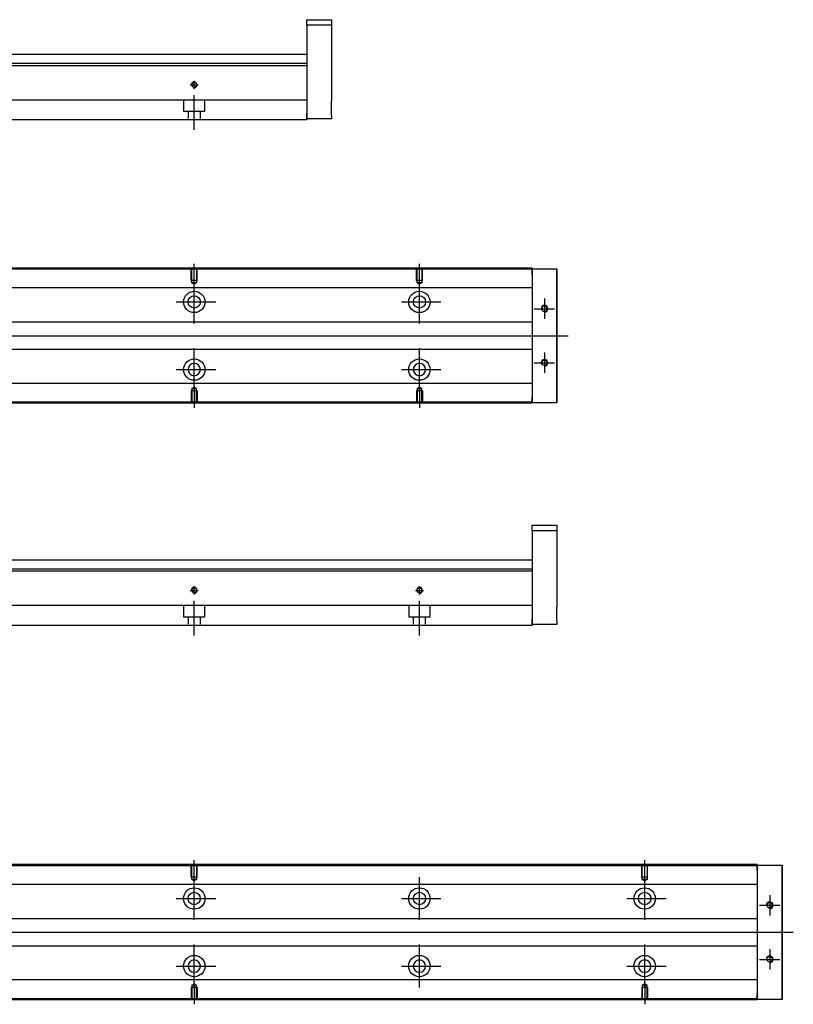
# Model space of a CAD drawing. Header units: millimetres. Extents: x -212 to 3135, y -1694 to 860.
# Tile 25 of 33: x 1177 to 1520, y -1300 to -863. Entities that reach past the tile are written whole.
import ezdxf
from ezdxf.lldxf.tags import DXFTag

# ---------------------------------------------------------------- set-up
doc = ezdxf.new("R2010")
doc.units = ezdxf.units.MM
doc.layers.get('0').update_dxf_attribs({"linetype": 'CONTINUOUS'})
doc.layers.add('2', color=7, linetype='CONTINUOUS')
tags = doc.linetypes.add('DASHED', pattern=[25.72, 12.86, -12.86]).pattern_tags.tags
tags[6:7] = [DXFTag(74, 4), DXFTag(75, 0), DXFTag(340, '0'), DXFTag(46, 0.0), DXFTag(50, 0.0), DXFTag(44, 0.0), DXFTag(45, 0.0)]
tags[4:5] = [DXFTag(74, 4), DXFTag(75, 0), DXFTag(340, '0'), DXFTag(46, 0.0), DXFTag(50, 0.0), DXFTag(44, 0.0), DXFTag(45, 0.0)]

msp = doc.modelspace()

# ---------------------------------------------------------------- linework, layer by layer
at = {"linetype": 'Continuous'}
for p, q in [((1404.43, -973.65), (1086.43, -973.65)), ((1404.43, -973.15), (1086.56, -973.15)), ((1404.43, -973.15), (1404.43, -973.44)), ((1404.43, -975.94), (1404.43, -973.44)), ((1404.43, -973.44), (1415.43, -973.44)), ((1415.43, -973.44), (1415.43, -975.94)), ((1415.43, -973.44), (1415.43, -973.44)), ((1415.43, -973.44), (1415.43, -973.44)), ((1415.43, -973.44), (1415.43, -977.26)), ((1415.43, -977.26), (1415.43, -973.44)), ((1415.43, -973.44), (1415.43, -977.26)), ((1404.43, -975.94), (1404.43, -1030.44)), ((1415.43, -975.94), (1415.43, -974.44)), ((1415.43, -977.26), (1415.43, -974.44)), ((1415.43, -975.94), (1415.43, -1030.44)), ((1415.43, -1030.44), (1415.43, -975.94)), ((1404.43, -981.97), (1137.22, -981.97)), ((1404.43, -997.19), (1139.72, -997.19)), ((1139.72, -1009.19), (1404.43, -1009.19)), ((1404.43, -1024.32), (1137.22, -1024.32)), ((1404.43, -1032.94), (1404.43, -1030.44)), ((1415.43, -1029.13), (1415.43, -1032.94)), ((1415.43, -1031.94), (1415.43, -1029.13)), ((1415.43, -1029.13), (1415.43, -1032.94)), ((1415.43, -1032.94), (1415.43, -1029.13)), ((1415.43, -1031.94), (1415.43, -1030.44)), ((1415.43, -1030.44), (1415.43, -1032.94)), ((1404.43, -1033.15), (1071.18, -1033.15)), ((1404.43, -1032.65), (1071.31, -1032.65)), ((1404.43, -1032.94), (1404.43, -1033.15)), ((1415.43, -1032.94), (1404.43, -1032.94)), ((1415.43, -1032.94), (1415.43, -1032.94)), ((1415.43, -1032.94), (1415.43, -1032.94)), ((1504.43, -1238.36), (1086.43, -1238.36)), ((1504.43, -1237.86), (1086.56, -1237.86)), ((1504.43, -1237.86), (1504.43, -1238.16)), ((1504.43, -1240.66), (1504.43, -1238.16)), ((1504.43, -1238.16), (1515.43, -1238.16)), ((1504.43, -1240.66), (1504.43, -1295.16)), ((1515.43, -1238.16), (1515.43, -1240.66)), ((1515.43, -1238.16), (1515.43, -1238.16)), ((1515.43, -1238.16), (1515.43, -1238.16)), ((1515.43, -1238.16), (1515.43, -1241.97)), ((1515.43, -1241.97), (1515.43, -1238.16)), ((1515.43, -1238.16), (1515.43, -1241.97)), ((1515.43, -1240.66), (1515.43, -1239.16)), ((1515.43, -1241.97), (1515.43, -1239.16)), ((1515.43, -1240.66), (1515.43, -1295.16)), ((1515.43, -1295.16), (1515.43, -1240.66)), ((1504.43, -1246.68), (1137.22, -1246.68)), ((1504.43, -1261.91), (1139.72, -1261.91)), ((1139.72, -1273.91), (1504.43, -1273.91)), ((1504.43, -1289.03), (1137.22, -1289.03)), ((1504.43, -1297.36), (1071.31, -1297.36)), ((1504.43, -1297.66), (1504.43, -1295.16)), ((1515.43, -1293.84), (1515.43, -1297.66)), ((1515.43, -1296.65), (1515.43, -1293.84)), ((1515.43, -1293.84), (1515.43, -1297.66)), ((1515.43, -1297.66), (1515.43, -1293.84)), ((1515.43, -1296.65), (1515.43, -1295.16)), ((1515.43, -1295.16), (1515.43, -1297.66)), ((1504.43, -1297.86), (1071.18, -1297.86)), ((1504.43, -1297.66), (1504.43, -1297.86)), ((1515.43, -1297.66), (1504.43, -1297.66)), ((1515.43, -1297.66), (1515.43, -1297.66)), ((1515.43, -1297.66), (1515.43, -1297.66))]:
    msp.add_line(p, q, dxfattribs=at)
at = {"linetype": 'DASHED', "ltscale": 0.1}
for p, q in [((1253.13, -978.74), (1253.13, -973.74)), ((1253.35, -979.74), (1253.35, -973.74)), ((1255.5, -973.74), (1255.5, -979.74)), ((1255.73, -978.74), (1255.73, -973.74)), ((1353.13, -978.74), (1353.13, -973.74)), ((1353.35, -979.74), (1353.35, -973.74)), ((1355.5, -973.74), (1355.5, -979.74)), ((1355.73, -978.74), (1355.73, -973.74)), ((1255.73, -978.74), (1253.13, -978.74)), ((1255.5, -979.74), (1253.35, -979.74)), ((1253.35, -979.74), (1254.43, -980.36)), ((1255.5, -979.74), (1254.43, -980.36)), ((1355.73, -978.74), (1353.13, -978.74)), ((1355.5, -979.74), (1353.35, -979.74)), ((1353.35, -979.74), (1354.43, -980.36)), ((1355.5, -979.74), (1354.43, -980.36)), ((1253.35, -1026.65), (1254.43, -1026.02)), ((1253.35, -1026.65), (1253.35, -1032.65)), ((1255.5, -1026.65), (1253.35, -1026.65)), ((1255.5, -1026.65), (1254.43, -1026.02)), ((1255.5, -1032.65), (1255.5, -1026.65)), ((1353.35, -1026.65), (1354.43, -1026.02)), ((1353.35, -1026.65), (1353.35, -1032.65)), ((1355.5, -1026.65), (1353.35, -1026.65)), ((1355.5, -1026.65), (1354.43, -1026.02)), ((1355.5, -1032.65), (1355.5, -1026.65)), ((1255.73, -1027.65), (1253.13, -1027.65)), ((1253.13, -1027.65), (1253.13, -1032.65)), ((1255.73, -1027.65), (1255.73, -1032.65)), ((1355.73, -1027.65), (1353.13, -1027.65)), ((1353.13, -1027.65), (1353.13, -1032.65)), ((1355.73, -1027.65), (1355.73, -1032.65)), ((1253.13, -1243.45), (1253.13, -1238.45)), ((1253.35, -1244.45), (1253.35, -1238.45)), ((1255.5, -1238.45), (1255.5, -1244.45)), ((1255.73, -1243.45), (1255.73, -1238.45)), ((1453.13, -1243.45), (1453.13, -1238.45)), ((1453.35, -1244.45), (1453.35, -1238.45)), ((1455.5, -1238.45), (1455.5, -1244.45)), ((1455.73, -1243.45), (1455.73, -1238.45)), ((1255.73, -1243.45), (1253.13, -1243.45)), ((1255.5, -1244.45), (1253.35, -1244.45)), ((1253.35, -1244.45), (1254.43, -1245.07)), ((1255.5, -1244.45), (1254.43, -1245.07)), ((1455.73, -1243.45), (1453.13, -1243.45)), ((1455.5, -1244.45), (1453.35, -1244.45)), ((1453.35, -1244.45), (1454.43, -1245.07)), ((1455.5, -1244.45), (1454.43, -1245.07)), ((1255.73, -1292.36), (1253.13, -1292.36)), ((1253.13, -1292.36), (1253.13, -1297.36)), ((1253.35, -1291.36), (1254.43, -1290.74)), ((1253.35, -1291.36), (1253.35, -1297.36)), ((1255.5, -1291.36), (1253.35, -1291.36)), ((1255.5, -1291.36), (1254.43, -1290.74)), ((1255.5, -1297.36), (1255.5, -1291.36)), ((1255.73, -1292.36), (1255.73, -1297.36)), ((1455.73, -1292.36), (1453.13, -1292.36)), ((1453.13, -1292.36), (1453.13, -1297.36)), ((1453.35, -1291.36), (1454.43, -1290.74)), ((1453.35, -1291.36), (1453.35, -1297.36)), ((1455.5, -1291.36), (1453.35, -1291.36)), ((1455.5, -1291.36), (1454.43, -1290.74)), ((1455.5, -1297.36), (1455.5, -1291.36)), ((1455.73, -1292.36), (1455.73, -1297.36))]:
    msp.add_line(p, q, dxfattribs=at)
for p, q in [((1254.43, -980.36), (1254.43, -971.24)), ((1354.43, -980.36), (1354.43, -971.24)), ((1254.43, -997.72), (1254.43, -978.67)), ((1354.43, -997.72), (1354.43, -978.67)), ((1409.93, -986.69), (1409.93, -995.69)), ((1246.48, -988.19), (1263.95, -988.19)), ((1346.48, -988.19), (1363.95, -988.19)), ((1405.43, -991.19), (1414.43, -991.19)), ((1078.86, -1003.19), (1420.43, -1003.19)), ((1254.43, -1027.72), (1254.43, -1008.67)), ((1354.43, -1027.72), (1354.43, -1008.67)), ((1409.93, -1010.69), (1409.93, -1019.69)), ((1405.43, -1015.19), (1414.43, -1015.19)), ((1246.48, -1018.19), (1263.95, -1018.19)), ((1346.48, -1018.19), (1363.95, -1018.19)), ((1254.43, -1026.02), (1254.43, -1035.15)), ((1354.43, -1026.02), (1354.43, -1035.15)), ((1254.43, -1245.07), (1254.43, -1235.95)), ((1454.43, -1245.07), (1454.43, -1235.95)), ((1254.43, -1262.43), (1254.43, -1243.38)), ((1354.43, -1262.43), (1354.43, -1243.38)), ((1454.43, -1262.43), (1454.43, -1243.38)), ((1246.48, -1252.91), (1263.95, -1252.91)), ((1346.48, -1252.91), (1363.95, -1252.91)), ((1446.48, -1252.91), (1463.95, -1252.91)), ((1509.93, -1251.4), (1509.93, -1260.4)), ((1505.43, -1255.9), (1514.43, -1255.9)), ((1078.86, -1267.91), (1520.43, -1267.91)), ((1254.43, -1292.43), (1254.43, -1273.38)), ((1354.43, -1292.43), (1354.43, -1273.38)), ((1454.43, -1292.43), (1454.43, -1273.38)), ((1509.93, -1275.4), (1509.93, -1284.4)), ((1505.43, -1279.9), (1514.43, -1279.9)), ((1246.48, -1282.91), (1263.95, -1282.91)), ((1346.48, -1282.91), (1363.95, -1282.91)), ((1446.48, -1282.91), (1463.95, -1282.91)), ((1254.43, -1290.74), (1254.43, -1299.86)), ((1454.43, -1290.74), (1454.43, -1299.86))]:
    msp.add_line(p, q)
at = {"linetype": 'DASHED'}
for p, q in [((1404.43, -973.44), (1404.43, -973.65)), ((1404.43, -973.44), (1404.43, -975.94)), ((1404.43, -973.65), (1404.43, -974.65)), ((1404.43, -974.65), (1404.43, -980.97)), ((1404.43, -980.97), (1404.43, -981.97)), ((1404.43, -981.97), (1404.43, -983.51)), ((1404.43, -983.51), (1404.43, -987.07)), ((1404.43, -987.07), (1404.43, -988.99)), ((1404.43, -988.99), (1404.43, -992.69)), ((1404.43, -1013.69), (1404.43, -1017.3)), ((1404.43, -1017.3), (1404.43, -1019.22)), ((1404.43, -1019.22), (1404.43, -1022.78)), ((1404.43, -1022.78), (1404.43, -1024.32)), ((1404.43, -1024.32), (1404.43, -1025.32)), ((1404.43, -1025.32), (1404.43, -1031.65)), ((1404.43, -1030.44), (1404.43, -1032.94)), ((1404.43, -1031.65), (1404.43, -1032.65)), ((1404.43, -1032.65), (1404.43, -1032.94)), ((1504.43, -1238.16), (1504.43, -1238.36)), ((1504.43, -1238.16), (1504.43, -1240.66)), ((1504.43, -1238.36), (1504.43, -1239.36)), ((1504.43, -1239.36), (1504.43, -1245.68)), ((1504.43, -1245.68), (1504.43, -1246.68)), ((1504.43, -1246.68), (1504.43, -1248.23)), ((1504.43, -1248.23), (1504.43, -1251.79)), ((1504.43, -1251.79), (1504.43, -1253.7)), ((1504.43, -1253.7), (1504.43, -1257.41)), ((1504.43, -1278.4), (1504.43, -1282.01)), ((1504.43, -1282.01), (1504.43, -1283.93)), ((1504.43, -1283.93), (1504.43, -1287.49)), ((1504.43, -1287.49), (1504.43, -1289.03)), ((1504.43, -1289.03), (1504.43, -1290.03)), ((1504.43, -1290.03), (1504.43, -1296.36)), ((1504.43, -1295.16), (1504.43, -1297.66)), ((1504.43, -1296.36), (1504.43, -1297.36)), ((1504.43, -1297.36), (1504.43, -1297.66))]:
    msp.add_line(p, q, dxfattribs=at)
at = {"linetype": 'Continuous'}
for centre, radius in [((1254.43, -988.19), 4.75), ((1254.43, -988.19), 2.75), ((1354.43, -988.19), 4.75), ((1354.43, -988.19), 2.75), ((1254.43, -1018.19), 4.75), ((1354.43, -1018.19), 4.75), ((1409.93, -1015.19), 1.22), ((1254.43, -1252.91), 4.75), ((1354.43, -1252.91), 4.75), ((1454.43, -1252.91), 4.75), ((1254.43, -1252.91), 2.75), ((1354.43, -1252.91), 2.75), ((1454.43, -1252.91), 2.75), ((1254.43, -1282.91), 4.75), ((1354.43, -1282.91), 4.75), ((1454.43, -1282.91), 4.75), ((1509.93, -1279.9), 1.22)]:
    msp.add_circle(centre, radius, dxfattribs=at)
at = {"linetype": 'Continuous', "extrusion": (0, 0, -1)}
for centre, radius in [((-1409.93, -991.19), 1.22), ((-1254.43, -1018.19), 2.75), ((-1354.43, -1018.19), 2.75), ((-1509.93, -1255.9), 1.22), ((-1254.43, -1282.91), 2.75), ((-1354.43, -1282.91), 2.75), ((-1454.43, -1282.91), 2.75)]:
    msp.add_circle(centre, radius, dxfattribs=at)
for centre in [(1409.93, -991.19), (1409.93, -1015.19), (1509.93, -1255.9), (1509.93, -1279.9)]:
    msp.add_arc(centre, 1.5, 270, 180)
at = {"linetype": 'Continuous', "extrusion": (-9.4296e-11, 2e-16, -1)}
for points in [[(1415.43, -977.26), (1415.43, -977.44), (1415.43, -977.62), (1415.43, -977.97), (1415.43, -978.15), (1415.43, -978.49), (1415.43, -978.65), (1415.43, -978.97), (1415.43, -979.12), (1415.43, -979.4), (1415.43, -979.54), (1415.43, -979.78), (1415.43, -979.89), (1415.43, -980.09), (1415.43, -980.17), (1415.43, -980.31), (1415.43, -980.37), (1415.43, -980.46), (1415.43, -980.48), (1415.43, -980.51), (1415.43, -980.51), (1415.43, -980.48), (1415.43, -980.45), (1415.43, -980.35), (1415.43, -980.29), (1415.43, -980.14), (1415.43, -980.06), (1415.43, -979.86), (1415.43, -979.74), (1415.43, -979.5), (1415.43, -979.36), (1415.43, -979.07), (1415.43, -978.92), (1415.43, -978.6), (1415.43, -978.44), (1415.43, -978.26), (1415.43, -977.94), (1415.43, -977.6), (1415.43, -977.26)], [(1515.43, -1241.97), (1515.43, -1242.15), (1515.43, -1242.33), (1515.43, -1242.68), (1515.43, -1242.86), (1515.43, -1243.2), (1515.43, -1243.37), (1515.43, -1243.68), (1515.43, -1243.83), (1515.43, -1244.12), (1515.43, -1244.25), (1515.43, -1244.49), (1515.43, -1244.6), (1515.43, -1244.8), (1515.43, -1244.88), (1515.43, -1245.02), (1515.43, -1245.08), (1515.43, -1245.17), (1515.43, -1245.2), (1515.43, -1245.22), (1515.43, -1245.22), (1515.43, -1245.19), (1515.43, -1245.16), (1515.43, -1245.07), (1515.43, -1245), (1515.43, -1244.86), (1515.43, -1244.77), (1515.43, -1244.57), (1515.43, -1244.45), (1515.43, -1244.21), (1515.43, -1244.07), (1515.43, -1243.79), (1515.43, -1243.63), (1515.43, -1243.31), (1515.43, -1243.15), (1515.43, -1242.98), (1515.43, -1242.65), (1515.43, -1242.31), (1515.43, -1241.97)]]:
    msp.add_open_spline(points, degree=3, knots=[0, 0, 0, 0, 0.052893, 0.052893, 0.105785, 0.105785, 0.158678, 0.158678, 0.211571, 0.211571, 0.264464, 0.264464, 0.317356, 0.317356, 0.370249, 0.370249, 0.423142, 0.423142, 0.476034, 0.476034, 0.528927, 0.528927, 0.58182, 0.58182, 0.634712, 0.634712, 0.687605, 0.687605, 0.740498, 0.740498, 0.793391, 0.793391, 0.846283, 0.846283, 0.899176, 0.899176, 0.899176, 1, 1, 1, 1], dxfattribs=at)
at = {"linetype": 'Continuous'}
for points, knots in [([(1415.43, -977.26), (1415.43, -977.44), (1415.43, -977.62), (1415.43, -977.97), (1415.43, -978.15), (1415.43, -978.49), (1415.43, -978.65), (1415.43, -978.97), (1415.43, -979.12), (1415.43, -979.4), (1415.43, -979.54), (1415.43, -979.78), (1415.43, -979.89), (1415.43, -980.09), (1415.43, -980.17), (1415.43, -980.31), (1415.43, -980.37), (1415.43, -980.46), (1415.43, -980.48), (1415.43, -980.51), (1415.43, -980.51), (1415.43, -980.48), (1415.43, -980.45), (1415.43, -980.35), (1415.43, -980.29), (1415.43, -980.14), (1415.43, -980.06), (1415.43, -979.86), (1415.43, -979.74), (1415.43, -979.5), (1415.43, -979.36), (1415.43, -979.07), (1415.43, -978.92), (1415.43, -978.6), (1415.43, -978.44), (1415.43, -978.26), (1415.43, -977.94), (1415.43, -977.6), (1415.43, -977.26)], [0, 0, 0, 0, 0.052893, 0.052893, 0.105785, 0.105785, 0.158678, 0.158678, 0.211571, 0.211571, 0.264464, 0.264464, 0.317356, 0.317356, 0.370249, 0.370249, 0.423142, 0.423142, 0.476034, 0.476034, 0.528927, 0.528927, 0.58182, 0.58182, 0.634712, 0.634712, 0.687605, 0.687605, 0.740498, 0.740498, 0.793391, 0.793391, 0.846283, 0.846283, 0.899176, 0.899176, 0.899176, 1, 1, 1, 1]), ([(1415.43, -1025.88), (1415.43, -1025.88), (1415.43, -1025.88), (1415.43, -1025.91), (1415.43, -1025.94), (1415.43, -1026.03), (1415.43, -1026.09), (1415.43, -1026.24), (1415.43, -1026.33), (1415.43, -1026.53), (1415.43, -1026.64), (1415.43, -1026.89), (1415.43, -1027.03), (1415.43, -1027.31), (1415.43, -1027.47), (1415.43, -1027.78), (1415.43, -1027.95), (1415.43, -1028.28), (1415.43, -1028.45), (1415.43, -1028.78), (1415.43, -1028.96), (1415.43, -1029.13)], [0, 0, 0, 0, 0.058411, 0.058411, 0.164275, 0.164275, 0.270139, 0.270139, 0.376003, 0.376003, 0.481867, 0.481867, 0.587731, 0.587731, 0.693595, 0.693595, 0.799459, 0.799459, 0.898473, 0.898473, 1, 1, 1, 1]), ([(1515.43, -1241.97), (1515.43, -1242.15), (1515.43, -1242.33), (1515.43, -1242.68), (1515.43, -1242.86), (1515.43, -1243.2), (1515.43, -1243.37), (1515.43, -1243.68), (1515.43, -1243.83), (1515.43, -1244.12), (1515.43, -1244.25), (1515.43, -1244.49), (1515.43, -1244.6), (1515.43, -1244.8), (1515.43, -1244.88), (1515.43, -1245.02), (1515.43, -1245.08), (1515.43, -1245.17), (1515.43, -1245.2), (1515.43, -1245.22), (1515.43, -1245.22), (1515.43, -1245.19), (1515.43, -1245.16), (1515.43, -1245.07), (1515.43, -1245), (1515.43, -1244.86), (1515.43, -1244.77), (1515.43, -1244.57), (1515.43, -1244.45), (1515.43, -1244.21), (1515.43, -1244.07), (1515.43, -1243.79), (1515.43, -1243.63), (1515.43, -1243.31), (1515.43, -1243.15), (1515.43, -1242.98), (1515.43, -1242.65), (1515.43, -1242.31), (1515.43, -1241.97)], [0, 0, 0, 0, 0.052893, 0.052893, 0.105785, 0.105785, 0.158678, 0.158678, 0.211571, 0.211571, 0.264464, 0.264464, 0.317356, 0.317356, 0.370249, 0.370249, 0.423142, 0.423142, 0.476034, 0.476034, 0.528927, 0.528927, 0.58182, 0.58182, 0.634712, 0.634712, 0.687605, 0.687605, 0.740498, 0.740498, 0.793391, 0.793391, 0.846283, 0.846283, 0.899176, 0.899176, 0.899176, 1, 1, 1, 1]), ([(1515.43, -1290.59), (1515.43, -1290.59), (1515.43, -1290.6), (1515.43, -1290.62), (1515.43, -1290.65), (1515.43, -1290.75), (1515.43, -1290.81), (1515.43, -1290.95), (1515.43, -1291.04), (1515.43, -1291.24), (1515.43, -1291.36), (1515.43, -1291.6), (1515.43, -1291.74), (1515.43, -1292.02), (1515.43, -1292.18), (1515.43, -1292.5), (1515.43, -1292.66), (1515.43, -1292.99), (1515.43, -1293.16), (1515.43, -1293.5), (1515.43, -1293.67), (1515.43, -1293.84)], [0, 0, 0, 0, 0.058411, 0.058411, 0.164275, 0.164275, 0.270139, 0.270139, 0.376003, 0.376003, 0.481867, 0.481867, 0.587731, 0.587731, 0.693595, 0.693595, 0.799459, 0.799459, 0.898473, 0.898473, 1, 1, 1, 1])]:
    msp.add_open_spline(points, degree=3, knots=knots, dxfattribs=at)
at = {"linetype": 'Continuous', "extrusion": (-1.26256e-11, 1e-16, -1)}
for points in [[(1415.43, -1029.13), (1415.43, -1028.95), (1415.43, -1028.77), (1415.43, -1028.41), (1415.43, -1028.24), (1415.43, -1027.9), (1415.43, -1027.73), (1415.43, -1027.42), (1415.43, -1027.27), (1415.43, -1026.98), (1415.43, -1026.85), (1415.43, -1026.61), (1415.43, -1026.5), (1415.43, -1026.3), (1415.43, -1026.22), (1415.43, -1026.07), (1415.43, -1026.02), (1415.43, -1025.93), (1415.43, -1025.9), (1415.43, -1025.88), (1415.43, -1025.88), (1415.43, -1025.91), (1415.43, -1025.94), (1415.43, -1026.03), (1415.43, -1026.09), (1415.43, -1026.24), (1415.43, -1026.33), (1415.43, -1026.53), (1415.43, -1026.64), (1415.43, -1026.89), (1415.43, -1027.03), (1415.43, -1027.31), (1415.43, -1027.47), (1415.43, -1027.78), (1415.43, -1027.95), (1415.43, -1028.28), (1415.43, -1028.45), (1415.43, -1028.78), (1415.43, -1028.96), (1415.43, -1029.13)], [(1515.43, -1293.84), (1515.43, -1293.66), (1515.43, -1293.48), (1515.43, -1293.13), (1515.43, -1292.95), (1515.43, -1292.61), (1515.43, -1292.44), (1515.43, -1292.13), (1515.43, -1291.98), (1515.43, -1291.69), (1515.43, -1291.56), (1515.43, -1291.32), (1515.43, -1291.21), (1515.43, -1291.01), (1515.43, -1290.93), (1515.43, -1290.79), (1515.43, -1290.73), (1515.43, -1290.64), (1515.43, -1290.61), (1515.43, -1290.59), (1515.43, -1290.59), (1515.43, -1290.62), (1515.43, -1290.65), (1515.43, -1290.75), (1515.43, -1290.81), (1515.43, -1290.95), (1515.43, -1291.04), (1515.43, -1291.24), (1515.43, -1291.36), (1515.43, -1291.6), (1515.43, -1291.74), (1515.43, -1292.02), (1515.43, -1292.18), (1515.43, -1292.5), (1515.43, -1292.66), (1515.43, -1292.99), (1515.43, -1293.16), (1515.43, -1293.5), (1515.43, -1293.67), (1515.43, -1293.84)]]:
    msp.add_open_spline(points, degree=3, knots=[0, 0, 0, 0, 0.052926, 0.052926, 0.105852, 0.105852, 0.158778, 0.158778, 0.211704, 0.211704, 0.26463, 0.26463, 0.317556, 0.317556, 0.370482, 0.370482, 0.423408, 0.423408, 0.476333, 0.476333, 0.529259, 0.529259, 0.582185, 0.582185, 0.635111, 0.635111, 0.688037, 0.688037, 0.740963, 0.740963, 0.793889, 0.793889, 0.846815, 0.846815, 0.899741, 0.899741, 0.949242, 0.949242, 1, 1, 1, 1], dxfattribs=at)
at = {"linetype": 'Continuous', "extrusion": (1.01477e-11, 0, -1)}
for points in [[(1415.43, -1029.13), (1415.43, -1028.95), (1415.43, -1028.77), (1415.43, -1028.41), (1415.43, -1028.24), (1415.43, -1027.9), (1415.43, -1027.73), (1415.43, -1027.42), (1415.43, -1027.27), (1415.43, -1026.98), (1415.43, -1026.85), (1415.43, -1026.61), (1415.43, -1026.5), (1415.43, -1026.3), (1415.43, -1026.22), (1415.43, -1026.07), (1415.43, -1026.02), (1415.43, -1025.93), (1415.43, -1025.9), (1415.43, -1025.89)], [(1515.43, -1293.84), (1515.43, -1293.66), (1515.43, -1293.48), (1515.43, -1293.13), (1515.43, -1292.95), (1515.43, -1292.61), (1515.43, -1292.44), (1515.43, -1292.13), (1515.43, -1291.98), (1515.43, -1291.69), (1515.43, -1291.56), (1515.43, -1291.32), (1515.43, -1291.21), (1515.43, -1291.01), (1515.43, -1290.93), (1515.43, -1290.79), (1515.43, -1290.73), (1515.43, -1290.64), (1515.43, -1290.61), (1515.43, -1290.6)]]:
    msp.add_open_spline(points, degree=3, knots=[0, 0, 0, 0, 0.111112, 0.111112, 0.222224, 0.222224, 0.333337, 0.333337, 0.444449, 0.444449, 0.555561, 0.555561, 0.666673, 0.666673, 0.777785, 0.777785, 0.888898, 0.888898, 1, 1, 1, 1], dxfattribs=at)
at = {"layer": '2', "linetype": 'Continuous'}
for p, q in [((1304.43, -862.94), (1315.43, -862.94)), ((1304.43, -865.44), (1304.43, -862.94)), ((1315.43, -862.94), (1315.43, -865.44)), ((1315.43, -865.44), (1304.43, -865.44)), ((1304.43, -865.44), (1304.43, -904.44)), ((1315.43, -865.44), (1315.43, -883.44)), ((1304.43, -882.39), (1103.67, -882.39)), ((1304.43, -878.44), (1140.08, -878.44)), ((1304.43, -883.39), (1004.43, -883.39)), ((1304.43, -883.39), (1304.43, -898.09)), ((1315.43, -889.94), (1315.43, -898.94)), ((1304.43, -898.59), (1099.52, -898.59)), ((1304.43, -898.09), (1304.43, -898.59)), ((1304.43, -898.59), (1304.43, -905.39)), ((1304.43, -907.39), (1097.26, -907.39)), ((1304.43, -906.94), (1304.43, -904.44)), ((1304.43, -905.39), (1304.43, -907.39)), ((1315.43, -906.94), (1304.43, -906.94)), ((1315.43, -905.44), (1315.43, -906.94)), ((1404.43, -1087.26), (1415.43, -1087.26)), ((1404.43, -1089.76), (1404.43, -1087.26)), ((1415.43, -1087.26), (1415.43, -1089.76)), ((1415.43, -1089.76), (1404.43, -1089.76)), ((1404.43, -1089.76), (1404.43, -1128.76)), ((1415.43, -1089.76), (1415.43, -1107.76)), ((1404.43, -1102.76), (1140.08, -1102.76)), ((1404.43, -1107.71), (1004.43, -1107.71)), ((1404.43, -1106.71), (1103.67, -1106.71)), ((1404.43, -1107.71), (1404.43, -1122.41)), ((1415.43, -1114.26), (1415.43, -1123.26)), ((1404.43, -1122.41), (1404.43, -1122.91)), ((1404.43, -1122.91), (1099.52, -1122.91)), ((1404.43, -1122.91), (1404.43, -1129.71)), ((1404.43, -1131.26), (1404.43, -1128.76)), ((1404.43, -1129.71), (1404.43, -1131.71)), ((1415.43, -1131.26), (1404.43, -1131.26)), ((1415.43, -1129.76), (1415.43, -1131.26)), ((1404.43, -1131.71), (1097.26, -1131.71))]:
    msp.add_line(p, q, dxfattribs=at)
at = {"layer": '2', "linetype": 'DASHED'}
for p, q in [((1304.43, -882.39), (1304.43, -883.39)), ((1404.43, -1106.71), (1404.43, -1107.71))]:
    msp.add_line(p, q, dxfattribs=at)
at = {"layer": '2', "ltscale": 0.5}
for p, q in [((1254.43, -893.71), (1254.43, -890.04)), ((1252.63, -891.84), (1256.23, -891.84)), ((1254.43, -911.84), (1254.43, -896.48)), ((1252.63, -1116.16), (1256.23, -1116.16)), ((1254.43, -1118.02), (1254.43, -1114.36)), ((1352.63, -1116.16), (1356.23, -1116.16)), ((1354.43, -1118.02), (1354.43, -1114.36)), ((1254.43, -1136.16), (1254.43, -1120.8)), ((1354.43, -1136.16), (1354.43, -1120.8))]:
    msp.add_line(p, q, dxfattribs=at)
at = {"layer": '2', "linetype": 'DASHED', "ltscale": 0.1}
for p, q in [((1249.68, -898.59), (1249.68, -903.54)), ((1259.18, -903.54), (1259.18, -898.59)), ((1249.68, -903.54), (1259.18, -903.54)), ((1251.68, -903.54), (1251.68, -906.84)), ((1257.18, -906.84), (1257.18, -903.54)), ((1249.68, -1122.91), (1249.68, -1127.86)), ((1259.18, -1127.86), (1259.18, -1122.91)), ((1349.68, -1122.91), (1349.68, -1127.86)), ((1359.18, -1127.86), (1359.18, -1122.91)), ((1249.68, -1127.86), (1259.18, -1127.86)), ((1251.68, -1127.86), (1251.68, -1131.16)), ((1257.18, -1131.16), (1257.18, -1127.86)), ((1349.68, -1127.86), (1359.18, -1127.86)), ((1351.68, -1127.86), (1351.68, -1131.16)), ((1357.18, -1131.16), (1357.18, -1127.86))]:
    msp.add_line(p, q, dxfattribs=at)
at = {"layer": '2', "linetype": 'Continuous'}
for centre in [(1254.43, -891.84), (1254.43, -1116.16), (1354.43, -1116.16)]:
    msp.add_circle(centre, 1.07, dxfattribs=at)
at = {"layer": '2'}
for centre in [(1254.43, -891.84), (1254.43, -1116.16), (1354.43, -1116.16)]:
    msp.add_arc(centre, 1.3, 270, 180, dxfattribs=at)
at = {"layer": '2', "linetype": 'Continuous'}
for points in [[(1315.43, -883.44), (1315.43, -883.44), (1315.43, -883.45), (1315.43, -883.51), (1315.43, -883.56), (1315.43, -883.68), (1315.43, -883.75), (1315.43, -883.92), (1315.43, -884.02), (1315.43, -884.24), (1315.43, -884.37), (1315.43, -884.63), (1315.43, -884.77), (1315.43, -885.08), (1315.43, -885.24), (1315.43, -885.57), (1315.43, -885.74), (1315.43, -886.09), (1315.43, -886.27), (1315.43, -886.63), (1315.43, -886.81), (1315.43, -887.17), (1315.43, -887.34), (1315.43, -887.69), (1315.43, -887.86), (1315.43, -888.19), (1315.43, -888.35), (1315.43, -888.65), (1315.43, -888.79), (1315.43, -889.05), (1315.43, -889.17), (1315.43, -889.39), (1315.43, -889.49), (1315.43, -889.65), (1315.43, -889.72), (1315.43, -889.83), (1315.43, -889.87), (1315.43, -889.92), (1315.43, -889.94), (1315.43, -889.94)], [(1315.43, -905.44), (1315.43, -905.44), (1315.43, -905.42), (1315.43, -905.36), (1315.43, -905.32), (1315.43, -905.2), (1315.43, -905.13), (1315.43, -904.96), (1315.43, -904.86), (1315.43, -904.63), (1315.43, -904.51), (1315.43, -904.25), (1315.43, -904.1), (1315.43, -903.8), (1315.43, -903.64), (1315.43, -903.31), (1315.43, -903.14), (1315.43, -902.79), (1315.43, -902.61), (1315.43, -902.25), (1315.43, -902.07), (1315.43, -901.71), (1315.43, -901.53), (1315.43, -901.18), (1315.43, -901.01), (1315.43, -900.69), (1315.43, -900.53), (1315.43, -900.23), (1315.43, -900.09), (1315.43, -899.83), (1315.43, -899.7), (1315.43, -899.49), (1315.43, -899.39), (1315.43, -899.22), (1315.43, -899.15), (1315.43, -899.05), (1315.43, -899.01), (1315.43, -898.95), (1315.43, -898.94), (1315.43, -898.94)], [(1415.43, -1107.76), (1415.43, -1107.76), (1415.43, -1107.77), (1415.43, -1107.83), (1415.43, -1107.88), (1415.43, -1107.99), (1415.43, -1108.07), (1415.43, -1108.24), (1415.43, -1108.34), (1415.43, -1108.56), (1415.43, -1108.68), (1415.43, -1108.95), (1415.43, -1109.09), (1415.43, -1109.4), (1415.43, -1109.56), (1415.43, -1109.89), (1415.43, -1110.06), (1415.43, -1110.41), (1415.43, -1110.59), (1415.43, -1110.94), (1415.43, -1111.13), (1415.43, -1111.48), (1415.43, -1111.66), (1415.43, -1112.01), (1415.43, -1112.18), (1415.43, -1112.51), (1415.43, -1112.67), (1415.43, -1112.97), (1415.43, -1113.11), (1415.43, -1113.37), (1415.43, -1113.49), (1415.43, -1113.71), (1415.43, -1113.8), (1415.43, -1113.97), (1415.43, -1114.04), (1415.43, -1114.15), (1415.43, -1114.19), (1415.43, -1114.24), (1415.43, -1114.26), (1415.43, -1114.26)], [(1415.43, -1129.76), (1415.43, -1129.76), (1415.43, -1129.74), (1415.43, -1129.68), (1415.43, -1129.64), (1415.43, -1129.52), (1415.43, -1129.45), (1415.43, -1129.27), (1415.43, -1129.17), (1415.43, -1128.95), (1415.43, -1128.83), (1415.43, -1128.56), (1415.43, -1128.42), (1415.43, -1128.12), (1415.43, -1127.96), (1415.43, -1127.63), (1415.43, -1127.46), (1415.43, -1127.11), (1415.43, -1126.93), (1415.43, -1126.57), (1415.43, -1126.39), (1415.43, -1126.03), (1415.43, -1125.85), (1415.43, -1125.5), (1415.43, -1125.33), (1415.43, -1125), (1415.43, -1124.85), (1415.43, -1124.55), (1415.43, -1124.41), (1415.43, -1124.14), (1415.43, -1124.02), (1415.43, -1123.81), (1415.43, -1123.71), (1415.43, -1123.54), (1415.43, -1123.47), (1415.43, -1123.36), (1415.43, -1123.32), (1415.43, -1123.27), (1415.43, -1123.26), (1415.43, -1123.26)]]:
    msp.add_open_spline(points, degree=3, knots=[0, 0, 0, 0, 0.052926, 0.052926, 0.105852, 0.105852, 0.158778, 0.158778, 0.211704, 0.211704, 0.26463, 0.26463, 0.317556, 0.317556, 0.370482, 0.370482, 0.423408, 0.423408, 0.476333, 0.476333, 0.529259, 0.529259, 0.582185, 0.582185, 0.635111, 0.635111, 0.688037, 0.688037, 0.740963, 0.740963, 0.793889, 0.793889, 0.846815, 0.846815, 0.899741, 0.899741, 0.949242, 0.949242, 1, 1, 1, 1], dxfattribs=at)

doc.saveas('drawing.dxf')
